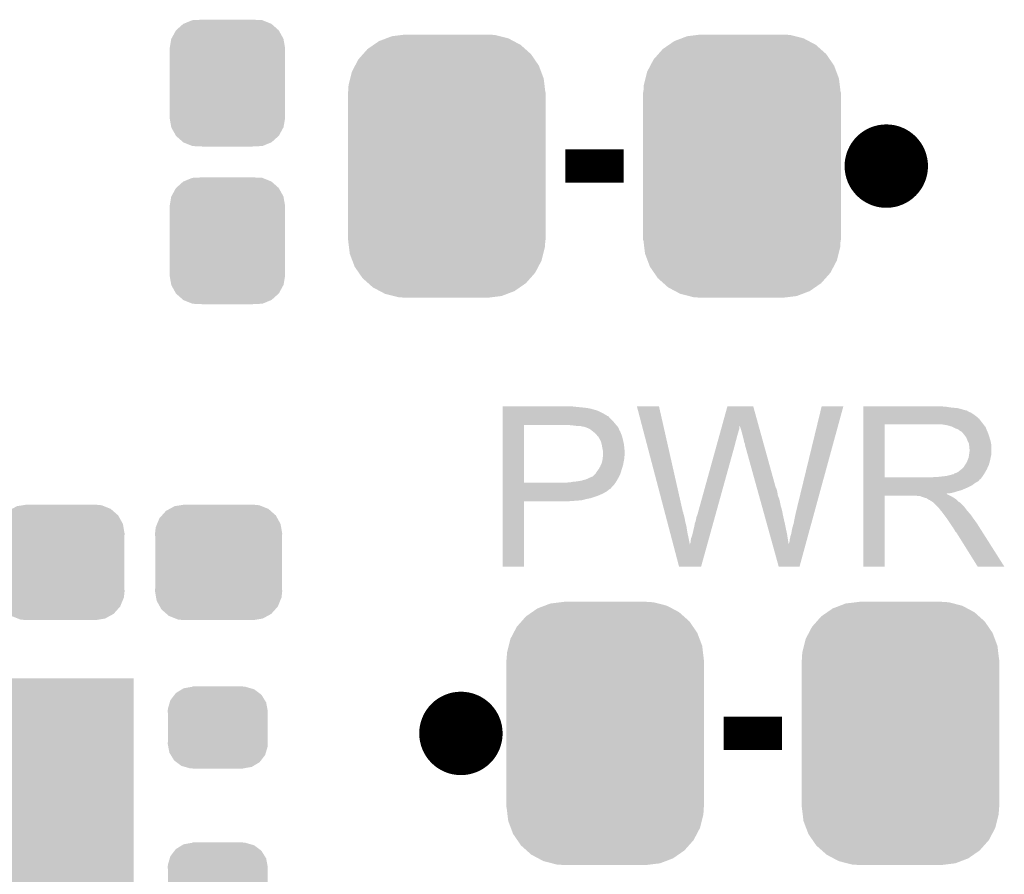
# Model space of a CAD drawing. Extents: x -1.3 to 24.2, y -3.9 to 53.5.
# Tile 14 of 43: x 11.5 to 17.5, y 0.8 to 6. Entities that reach past the tile are written whole.
import ezdxf

# ---------------------------------------------------------------- set-up
doc = ezdxf.new("R2010")
doc.units = 0
doc.layers.get('0').update_dxf_attribs({"linetype": 'CONTINUOUS'})
doc.layers.add('CORDELIA-I_CLICK_V100_GTO', color=12, linetype='CONTINUOUS')
doc.layers.add('CORDELIA-I_CLICK_V100_GTS', color=13, linetype='CONTINUOUS')

# ---------------------------------------------------------------- blocks, each defined once
blk = doc.blocks.new('RECTANGLE_47')
blk.add_solid([(0.8001, 1.24968), (0.8001, -1.24968), (-0.8001, 1.24968), (-0.8001, -1.24968)])
blk = doc.blocks.new('CUSTOM_79')
for points in [[(-0.312264, 0.321732), (-0.26893, 0.360448), (0.312592, 0.321732), (0.268592, 0.360448)], [(-0.26893, 0.360448), (-0.267216, 0.361152), (0.268592, 0.360448), (0.26779, 0.361152)], [(-0.267216, 0.361152), (-0.213724, 0.383108), (0.26779, 0.361152), (0.21312, 0.383108)], [(-0.213724, 0.383108), (-0.20803, 0.383392), (0.21312, 0.383108), (0.212412, 0.383392)], [(-0.20803, 0.383392), (-0.154122, 0.38608), (0.212412, 0.383392), (0.154132, 0.38608)], [(-0.341452, 0.269636), (-0.313432, 0.320688), (0.341702, 0.269636), (0.313176, 0.320688)], [(-0.313432, 0.320688), (-0.312264, 0.321732), (0.313176, 0.320688), (0.312592, 0.321732)], [(-0.35179, 0.21082), (-0.342144, 0.268372), (0.35179, 0.21082), (0.34192, 0.268372)], [(-0.342144, 0.268372), (-0.341452, 0.269636), (0.34192, 0.268372), (0.341702, 0.269636)], [(-0.35179, 0.20955), (-0.35179, 0.21082), (0.35179, 0.20955), (0.35179, 0.21082)], [(-0.35179, -0.20955), (-0.35179, 0.20955), (0.35179, -0.20955), (0.35179, 0.20955)], [(-0.35179, -0.21082), (-0.35179, -0.20955), (0.35179, -0.21082), (0.35179, -0.20955)], [(-0.34192, -0.268358), (-0.35179, -0.21082), (0.342148, -0.268358), (0.35179, -0.21082)], [(-0.341702, -0.269636), (-0.34192, -0.268358), (0.341446, -0.269636), (0.342148, -0.268358)], [(-0.313184, -0.320676), (-0.341702, -0.269636), (0.31344, -0.320676), (0.341446, -0.269636)], [(-0.312594, -0.321732), (-0.313184, -0.320676), (0.312258, -0.321732), (0.31344, -0.320676)], [(-0.268602, -0.36044), (-0.312594, -0.321732), (0.26894, -0.36044), (0.312258, -0.321732)], [(-0.267792, -0.361154), (-0.268602, -0.36044), (0.2672, -0.361154), (0.26894, -0.36044)], [(-0.213136, -0.383104), (-0.267792, -0.361154), (0.213734, -0.383104), (0.2672, -0.361154)], [(-0.212414, -0.383394), (-0.213136, -0.383104), (0.207926, -0.383394), (0.213734, -0.383104)], [(-0.154122, -0.38608), (-0.212414, -0.383394), (0.154132, -0.38608), (0.207926, -0.383394)]]:
    blk.add_solid(points)
blk = doc.blocks.new('CUSTOM_80')
for points in [[(-0.34504, 0.286174), (-0.320744, 0.31339), (0.348152, 0.286174), (0.317222, 0.31339)], [(-0.320744, 0.31339), (-0.298526, 0.325596), (0.317222, 0.31339), (0.30335, 0.325596)], [(-0.298526, 0.325596), (-0.268438, 0.342124), (0.30335, 0.325596), (0.2622, 0.342124)], [(-0.268438, 0.342124), (-0.233628, 0.347838), (0.2622, 0.342124), (0.247972, 0.347838)], [(-0.233628, 0.347838), (-0.20955, 0.35179), (0.247972, 0.347838), (0.20955, 0.35179)], [(-0.37475, 0.234078), (-0.360486, 0.26887), (0.377262, 0.234078), (0.357822, 0.26887)], [(-0.360486, 0.26887), (-0.34504, 0.286174), (0.357822, 0.26887), (0.348152, 0.286174)], [(-0.38735, 0.17526), (-0.383124, 0.213652), (0.38735, 0.17526), (0.380766, 0.213652)], [(-0.383124, 0.213652), (-0.37475, 0.234078), (0.380766, 0.213652), (0.377262, 0.234078)], [(-0.38608, 0.154124), (-0.38735, 0.17526), (0.38608, 0.154124), (0.38735, 0.17526)], [(-0.38608, -0.154124), (-0.38608, 0.154124), (0.38608, -0.154124), (0.38608, 0.154124)], [(-0.38735, -0.17526), (-0.38608, -0.154124), (0.38735, -0.17526), (0.38608, -0.154124)], [(-0.380764, -0.213652), (-0.38735, -0.17526), (0.383124, -0.213652), (0.38735, -0.17526)], [(-0.377262, -0.234078), (-0.380764, -0.213652), (0.374748, -0.234078), (0.383124, -0.213652)], [(-0.35782, -0.26887), (-0.377262, -0.234078), (0.360486, -0.26887), (0.374748, -0.234078)], [(-0.348152, -0.286174), (-0.35782, -0.26887), (0.345038, -0.286174), (0.360486, -0.26887)], [(-0.31722, -0.31339), (-0.348152, -0.286174), (0.320744, -0.31339), (0.345038, -0.286174)], [(-0.30335, -0.325596), (-0.31722, -0.31339), (0.298524, -0.325596), (0.320744, -0.31339)], [(-0.262198, -0.342124), (-0.30335, -0.325596), (0.268438, -0.342124), (0.298524, -0.325596)], [(-0.247972, -0.347838), (-0.262198, -0.342124), (0.233626, -0.347838), (0.268438, -0.342124)], [(-0.20955, -0.35179), (-0.247972, -0.347838), (0.20955, -0.35179), (0.233626, -0.347838)]]:
    blk.add_solid(points)
blk = doc.blocks.new('CUSTOM_82')
for points in [[(-0.368484, 0.777768), (-0.333938, 0.790942), (0.3756, 0.777768), (0.32361, 0.790942)], [(-0.333938, 0.790942), (-0.273256, 0.798498), (0.32361, 0.790942), (0.29379, 0.798498)], [(-0.273256, 0.798498), (-0.25019, 0.80137), (0.29379, 0.798498), (0.25019, 0.80137)], [(-0.482218, 0.71288), (-0.44566, 0.738152), (0.47841, 0.71288), (0.45012, 0.738152)], [(-0.44566, 0.738152), (-0.412794, 0.76087), (0.45012, 0.738152), (0.407388, 0.76087)], [(-0.412794, 0.76087), (-0.368484, 0.777768), (0.407388, 0.76087), (0.3756, 0.777768)], [(-0.538216, 0.649738), (-0.50967, 0.681926), (0.53514, 0.649738), (0.51306, 0.681926)], [(-0.50967, 0.681926), (-0.482218, 0.71288), (0.51306, 0.681926), (0.47841, 0.71288)], [(-0.577562, 0.575076), (-0.55793, 0.61233), (0.574852, 0.575076), (0.560798, 0.61233)], [(-0.55793, 0.61233), (-0.538216, 0.649738), (0.560798, 0.61233), (0.53514, 0.649738)], [(-0.587972, 0.533366), (-0.577562, 0.575076), (0.590586, 0.533366), (0.574852, 0.575076)], [(-0.60071, 0.44958), (-0.597996, 0.49319), (0.60071, 0.44958), (0.595442, 0.49319)], [(-0.597996, 0.49319), (-0.587972, 0.533366), (0.595442, 0.49319), (0.590586, 0.533366)], [(-0.60198, -0.44958), (-0.60198, 0.44958), (0.60198, -0.44958), (0.60198, 0.44958)], [(-0.59544, -0.49319), (-0.60071, -0.44958), (0.597996, -0.49319), (0.60071, -0.44958)], [(-0.590586, -0.533366), (-0.59544, -0.49319), (0.58797, -0.533366), (0.597996, -0.49319)], [(-0.57485, -0.575076), (-0.590586, -0.533366), (0.577562, -0.575076), (0.58797, -0.533366)], [(-0.560798, -0.61233), (-0.57485, -0.575076), (0.557928, -0.61233), (0.577562, -0.575076)], [(-0.535138, -0.649738), (-0.560798, -0.61233), (0.538216, -0.649738), (0.557928, -0.61233)], [(-0.51306, -0.681926), (-0.535138, -0.649738), (0.509668, -0.681926), (0.538216, -0.649738)], [(-0.478408, -0.71288), (-0.51306, -0.681926), (0.482218, -0.71288), (0.509668, -0.681926)], [(-0.45012, -0.738152), (-0.478408, -0.71288), (0.445658, -0.738152), (0.482218, -0.71288)], [(-0.407386, -0.76087), (-0.45012, -0.738152), (0.412794, -0.76087), (0.445658, -0.738152)], [(-0.3756, -0.777768), (-0.407386, -0.76087), (0.368482, -0.777768), (0.412794, -0.76087)], [(-0.323608, -0.790942), (-0.3756, -0.777768), (0.333938, -0.790942), (0.368482, -0.777768)], [(-0.29379, -0.798498), (-0.323608, -0.790942), (0.273254, -0.798498), (0.333938, -0.790942)], [(-0.25019, -0.80137), (-0.29379, -0.798498), (0.25019, -0.80137), (0.273254, -0.798498)]]:
    blk.add_solid(points)
blk = doc.blocks.new('CUSTOM_83')
for points in [[(-0.20777, 0.23923), (-0.157486, 0.248168), (0.200324, 0.23923), (0.169202, 0.248168)], [(-0.157486, 0.248168), (-0.15367, 0.248846), (0.169202, 0.248168), (0.15367, 0.248846)], [(-0.15367, 0.248846), (-0.15367, 0.25019), (0.15367, 0.248846), (0.15367, 0.25019)], [(-0.288346, 0.167262), (-0.263218, 0.199814), (0.28593, 0.167262), (0.26581, 0.199814)], [(-0.263218, 0.199814), (-0.254768, 0.210758), (0.26581, 0.199814), (0.251368, 0.210758)], [(-0.254768, 0.210758), (-0.218054, 0.233), (0.251368, 0.210758), (0.222016, 0.233)], [(-0.218054, 0.233), (-0.20777, 0.23923), (0.222016, 0.233), (0.200324, 0.23923)], [(-0.303986, 0.114586), (-0.29256, 0.153072), (0.301898, 0.114586), (0.2947, 0.153072)], [(-0.29256, 0.153072), (-0.288346, 0.167262), (0.2947, 0.153072), (0.28593, 0.167262)], [(-0.3048, 0.09906), (-0.303986, 0.114586), (0.3048, 0.09906), (0.301898, 0.114586)], [(-0.30353, 0.079592), (-0.3048, 0.09906), (0.30353, 0.079592), (0.3048, 0.09906)], [(-0.30353, -0.079592), (-0.30353, 0.079592), (0.30353, -0.079592), (0.30353, 0.079592)], [(-0.3048, -0.09906), (-0.30353, -0.079592), (0.3048, -0.09906), (0.30353, -0.079592)], [(-0.301896, -0.114586), (-0.3048, -0.09906), (0.303986, -0.114586), (0.3048, -0.09906)], [(-0.2947, -0.153072), (-0.301896, -0.114586), (0.292558, -0.153072), (0.303986, -0.114586)], [(-0.285928, -0.167262), (-0.2947, -0.153072), (0.288346, -0.167262), (0.292558, -0.153072)], [(-0.26581, -0.199814), (-0.285928, -0.167262), (0.263216, -0.199814), (0.288346, -0.167262)], [(-0.251366, -0.210758), (-0.26581, -0.199814), (0.254768, -0.210758), (0.263216, -0.199814)], [(-0.222016, -0.233), (-0.251366, -0.210758), (0.218052, -0.233), (0.254768, -0.210758)], [(-0.200322, -0.23923), (-0.222016, -0.233), (0.20777, -0.23923), (0.218052, -0.233)], [(-0.169202, -0.248168), (-0.200322, -0.23923), (0.157484, -0.248168), (0.20777, -0.23923)], [(-0.15367, -0.248846), (-0.169202, -0.248168), (0.15367, -0.248846), (0.157484, -0.248168)], [(-0.15367, -0.25019), (-0.15367, -0.248846), (0.15367, -0.25019), (0.15367, -0.248846)]]:
    blk.add_solid(points)

msp = doc.modelspace()

# ---------------------------------------------------------------- linework, layer by layer
at = {"layer": 'CORDELIA-I_CLICK_V100_GTO', "const_width": 0.254}
for points in [[(16.6878, 5.1054, 1), (16.9418, 5.1054, 1)], [(14.097, 1.651, 1), (14.351, 1.651, 1)]]:
    msp.add_lwpolyline(points, format="xyb", close=True, dxfattribs=at)
at = {"layer": 'CORDELIA-I_CLICK_V100_GTO', "const_width": 0.2032}
for points in [[(14.859, 5.1054), (15.2146, 5.1054)], [(15.8242, 1.651), (16.1798, 1.651)]]:
    msp.add_lwpolyline(points, dxfattribs=at)
at = {"layer": 'CORDELIA-I_CLICK_V100_GTO'}
for points in [[(14.47802, 3.63982), (14.478022, 3.64236), (14.9225, 3.63982), (14.899638, 3.64236)], [(14.47802, 3.63474), (14.47802, 3.63982), (14.9733, 3.63474), (14.9225, 3.63982)], [(14.47802, 3.6322), (14.47802, 3.63474), (14.993622, 3.6322), (14.9733, 3.63474)], [(14.47802, 3.62966), (14.47802, 3.6322), (15.00632, 3.62966), (14.996162, 3.6322)], [(14.47802, 3.62712), (14.47802, 3.62966), (15.01902, 3.62712), (15.00632, 3.62966)], [(14.47802, 3.61696), (14.47802, 3.62712), (15.05458, 3.61696), (15.01902, 3.62712)], [(14.47802, 3.59664), (14.47802, 3.61696), (15.095218, 3.59664), (15.05458, 3.61696)], [(15.295912, 3.642342), (15.295906, 3.642358), (15.430504, 3.642342), (15.295906, 3.642358)], [(15.464244, 3.002278), (15.295912, 3.642342), (15.57528, 3.002278), (15.430504, 3.642342)], [(15.814004, 3.522944), (15.847072, 3.642344), (16.03761, 3.522944), (16.004544, 3.642344)], [(15.847072, 3.642344), (15.847078, 3.64236), (16.004544, 3.642344), (15.847078, 3.64236)], [(16.2687, 3.01498), (16.42111, 3.642332), (16.381618, 3.01498), (16.553174, 3.642332)], [(16.42111, 3.642332), (16.421118, 3.64236), (16.553174, 3.642332), (16.421118, 3.64236)], [(16.67512, 3.63982), (16.675122, 3.64236), (17.18056, 3.63982), (17.15262, 3.64236)], [(16.67512, 3.63474), (16.67512, 3.63982), (17.213578, 3.63474), (17.18056, 3.63982)], [(16.67512, 3.6322), (16.67512, 3.63474), (17.2466, 3.6322), (17.213578, 3.63474)], [(16.67512, 3.62458), (16.67512, 3.6322), (17.277078, 3.62458), (17.2466, 3.6322)], [(16.67512, 3.6195), (16.67512, 3.62458), (17.292322, 3.6195), (17.277078, 3.62458)], [(16.67512, 3.61696), (16.67512, 3.6195), (17.305022, 3.61696), (17.292322, 3.6195)], [(16.67512, 3.616938), (16.67512, 3.61696), (17.30756, 3.616938), (17.305022, 3.61696)], [(16.67512, 3.614414), (16.67512, 3.616938), (17.307574, 3.614414), (17.30756, 3.616938)], [(16.67512, 3.60934), (16.67512, 3.614414), (17.31772, 3.60934), (17.307574, 3.614414)], [(16.67512, 3.604258), (16.67512, 3.60934), (17.330422, 3.604258), (17.31772, 3.60934)], [(16.67512, 3.5941), (16.67512, 3.604258), (17.34566, 3.5941), (17.330422, 3.604258)], [(14.478018, 3.54838), (14.47802, 3.57124), (15.15364, 3.54838), (15.130782, 3.57124)], [(14.478018, 3.53314), (14.478018, 3.54838), (15.16634, 3.53314), (15.15364, 3.54838)], [(14.47802, 3.586478), (14.47802, 3.59664), (15.113, 3.586478), (15.095218, 3.59664)], [(14.47802, 3.58394), (14.47802, 3.586478), (15.115544, 3.58394), (15.113, 3.586478)], [(14.47802, 3.581396), (14.47802, 3.58394), (15.123162, 3.581396), (15.115544, 3.58394)], [(14.47802, 3.57124), (14.47802, 3.581396), (15.130782, 3.57124), (15.123162, 3.581396)], [(16.675118, 3.54584), (16.67512, 3.566158), (17.39646, 3.54584), (17.381222, 3.566158)], [(16.675118, 3.53314), (16.675118, 3.54584), (17.406338, 3.53314), (17.39646, 3.54584)], [(16.67512, 3.5814), (16.67512, 3.5941), (17.36344, 3.5814), (17.34566, 3.5941)], [(16.67512, 3.566158), (16.67512, 3.5814), (17.381222, 3.566158), (17.36344, 3.5814)], [(14.47801, 3.177562), (14.478018, 3.52806), (14.60754, 3.177562), (14.607562, 3.52806)], [(14.478018, 3.52806), (14.478018, 3.53314), (15.170694, 3.52806), (15.16634, 3.53314)], [(14.91234, 3.52552), (14.88694, 3.52806), (15.172872, 3.52552), (15.170694, 3.52806)], [(14.932662, 3.52298), (14.91234, 3.52552), (15.175048, 3.52298), (15.172872, 3.52552)], [(14.970762, 3.5179), (14.950442, 3.52298), (15.179402, 3.5179), (15.175048, 3.52298)], [(14.975844, 3.517898), (14.970762, 3.5179), (15.179404, 3.517898), (15.179402, 3.5179)], [(14.982618, 3.515358), (14.975844, 3.517898), (15.18158, 3.515358), (15.179404, 3.517898)], [(14.99616, 3.51028), (14.982618, 3.515358), (15.183838, 3.51028), (15.18158, 3.515358)], [(15.0114, 3.50266), (14.99616, 3.51028), (15.187226, 3.50266), (15.183838, 3.51028)], [(15.0241, 3.4925), (15.0114, 3.50266), (15.191742, 3.4925), (15.187226, 3.50266)], [(15.02728, 3.489956), (15.0241, 3.4925), (15.19428, 3.489956), (15.191742, 3.4925)], [(15.0368, 3.48234), (15.02728, 3.489956), (15.19682, 3.48234), (15.19428, 3.489956)], [(15.049498, 3.469642), (15.0368, 3.48234), (15.2019, 3.469642), (15.19682, 3.48234)], [(15.79854, 3.4671), (15.803464, 3.48488), (15.90802, 3.4671), (15.9131, 3.48488)], [(15.803464, 3.48488), (15.807684, 3.50012), (15.9131, 3.48488), (15.918178, 3.50012)], [(15.807684, 3.50012), (15.8112, 3.512818), (15.918178, 3.50012), (15.92072, 3.512818)], [(15.8112, 3.512818), (15.81331, 3.520434), (15.92072, 3.512818), (15.92072, 3.520434)], [(15.81331, 3.520434), (15.814004, 3.522944), (15.92072, 3.520434), (15.923222, 3.522944)], [(15.92326, 3.520444), (15.923222, 3.522944), (16.038302, 3.520444), (16.03761, 3.522944)], [(15.93088, 3.49758), (15.92326, 3.520444), (16.044634, 3.49758), (16.038302, 3.520444)], [(15.93596, 3.4798), (15.93088, 3.49758), (16.049558, 3.4798), (16.044634, 3.49758)], [(15.94104, 3.45948), (15.93596, 3.4798), (16.055184, 3.45948), (16.049558, 3.4798)], [(16.675112, 3.210582), (16.675118, 3.53312), (16.80464, 3.210582), (16.804642, 3.53312)], [(16.675118, 3.53312), (16.675118, 3.53314), (16.804642, 3.53312), (17.11198, 3.53314)], [(17.183102, 3.52806), (17.150082, 3.53314), (17.410288, 3.52806), (17.406338, 3.53314)], [(17.201742, 3.522976), (17.183102, 3.52806), (17.41424, 3.522976), (17.410288, 3.52806)], [(17.21104, 3.52044), (17.201742, 3.522976), (17.414262, 3.52044), (17.41424, 3.522976)], [(17.211068, 3.520426), (17.21104, 3.52044), (17.416786, 3.520426), (17.414262, 3.52044)], [(17.23136, 3.51028), (17.211068, 3.520426), (17.42186, 3.51028), (17.416786, 3.520426)], [(17.251682, 3.502658), (17.23136, 3.51028), (17.42491, 3.502658), (17.42186, 3.51028)], [(17.258454, 3.49758), (17.251682, 3.502658), (17.42694, 3.49758), (17.42491, 3.502658)], [(17.26184, 3.49504), (17.258454, 3.49758), (17.42803, 3.49504), (17.42694, 3.49758)], [(17.269464, 3.48996), (17.26184, 3.49504), (17.430206, 3.48996), (17.42803, 3.49504)], [(17.272006, 3.489954), (17.269464, 3.48996), (17.43021, 3.489954), (17.430206, 3.48996)], [(17.280892, 3.4798), (17.272006, 3.489954), (17.43456, 3.4798), (17.43021, 3.489954)], [(17.28978, 3.469642), (17.280892, 3.4798), (17.437946, 3.469642), (17.43456, 3.4798)], [(15.05204, 3.4671), (15.049498, 3.469642), (15.202748, 3.4671), (15.2019, 3.469642)], [(15.05713, 3.45948), (15.05204, 3.4671), (15.205286, 3.45948), (15.202748, 3.4671)], [(15.059666, 3.459468), (15.05713, 3.45948), (15.20529, 3.459468), (15.205286, 3.45948)], [(15.062564, 3.4544), (15.059666, 3.459468), (15.206978, 3.4544), (15.20529, 3.459468)], [(15.06982, 3.4417), (15.062564, 3.4544), (15.210156, 3.4417), (15.206978, 3.4544)], [(15.073632, 3.43408), (15.06982, 3.4417), (15.21206, 3.43408), (15.210156, 3.4417)], [(15.077442, 3.426458), (15.073632, 3.43408), (15.213754, 3.426458), (15.21206, 3.43408)], [(15.081252, 3.411218), (15.077442, 3.426458), (15.21714, 3.411218), (15.213754, 3.426458)], [(15.78236, 3.40868), (15.787988, 3.429), (15.89278, 3.40868), (15.89786, 3.429)], [(15.787988, 3.429), (15.792912, 3.44678), (15.89786, 3.429), (15.90294, 3.44678)], [(15.792912, 3.44678), (15.79854, 3.4671), (15.90294, 3.44678), (15.90802, 3.4671)], [(15.94612, 3.441702), (15.94104, 3.45948), (16.060108, 3.441702), (16.055184, 3.45948)], [(15.94866, 3.42646), (15.94612, 3.441702), (16.064328, 3.42646), (16.060108, 3.441702)], [(15.9512, 3.418842), (15.94866, 3.42646), (16.066438, 3.418842), (16.064328, 3.42646)], [(15.953738, 3.413764), (15.9512, 3.418842), (16.067844, 3.413764), (16.066438, 3.418842)], [(17.298852, 3.45694), (17.28978, 3.469642), (17.44218, 3.45694), (17.437946, 3.469642)], [(17.30248, 3.45186), (17.298852, 3.45694), (17.443706, 3.45186), (17.44218, 3.45694)], [(17.3101, 3.431542), (17.30248, 3.45186), (17.4498, 3.431542), (17.443706, 3.45186)], [(17.3101, 3.43154), (17.3101, 3.431542), (17.449802, 3.43154), (17.4498, 3.431542)], [(17.31772, 3.416296), (17.3101, 3.43154), (17.45285, 3.416296), (17.449802, 3.43154)], [(15.08252, 3.40614), (15.081252, 3.411218), (15.217648, 3.40614), (15.21714, 3.411218)], [(15.08506, 3.3909), (15.08252, 3.40614), (15.219172, 3.3909), (15.217648, 3.40614)], [(15.086076, 3.38582), (15.08506, 3.3909), (15.21968, 3.38582), (15.219172, 3.3909)], [(15.09014, 3.365498), (15.086076, 3.38582), (15.221528, 3.365498), (15.21968, 3.38582)], [(15.09014, 3.357882), (15.09014, 3.365498), (15.22222, 3.357882), (15.221528, 3.365498)], [(15.664182, 2.981962), (15.78236, 3.40868), (15.774398, 2.981962), (15.89278, 3.40868)], [(15.95374, 3.408682), (15.953738, 3.413764), (16.069252, 3.408682), (16.067844, 3.413764)], [(16.026316, 3.147056), (15.95374, 3.408682), (16.141702, 3.147056), (16.069252, 3.408682)], [(17.319172, 3.406138), (17.31772, 3.416296), (17.45488, 3.406138), (17.45285, 3.416296)], [(17.31917, 3.350258), (17.3228, 3.37566), (17.45488, 3.350258), (17.45488, 3.37566)], [(17.32026, 3.398518), (17.319172, 3.406138), (17.45488, 3.398518), (17.45488, 3.406138)], [(17.320262, 3.385818), (17.32026, 3.398518), (17.45488, 3.385818), (17.45488, 3.398518)], [(17.3228, 3.378196), (17.320262, 3.385818), (17.45488, 3.378196), (17.45488, 3.385818)], [(17.3228, 3.37566), (17.3228, 3.378196), (17.45488, 3.37566), (17.45488, 3.378196)], [(15.076874, 3.286758), (15.082518, 3.299458), (15.21206, 3.286758), (15.214176, 3.299458)], [(15.082518, 3.299458), (15.083026, 3.302), (15.214176, 3.299458), (15.2146, 3.302)], [(15.083026, 3.302), (15.0876, 3.324858), (15.2146, 3.302), (15.21917, 3.324858)], [(15.0876, 3.324858), (15.08781, 3.327398), (15.21917, 3.324858), (15.21968, 3.327398)], [(15.08781, 3.327398), (15.088658, 3.337558), (15.21968, 3.327398), (15.21968, 3.337558)], [(15.088658, 3.337558), (15.089504, 3.347718), (15.21968, 3.337558), (15.22222, 3.347718)], [(15.089504, 3.347718), (15.09014, 3.35534), (15.22222, 3.347718), (15.22222, 3.35534)], [(15.09014, 3.35534), (15.09014, 3.357882), (15.22222, 3.35534), (15.22222, 3.357882)], [(17.29994, 3.294378), (17.305018, 3.301998), (17.441718, 3.294378), (17.443796, 3.301998)], [(17.305018, 3.301998), (17.310098, 3.3147), (17.443796, 3.301998), (17.44726, 3.3147)], [(17.310098, 3.3147), (17.315178, 3.327398), (17.44726, 3.3147), (17.449798, 3.327398)], [(17.315178, 3.327398), (17.317718, 3.3401), (17.449798, 3.327398), (17.45234, 3.3401)], [(17.317718, 3.3401), (17.31772, 3.340102), (17.45234, 3.3401), (17.45234, 3.340102)], [(17.31772, 3.340102), (17.31917, 3.350258), (17.45234, 3.340102), (17.45488, 3.350258)], [(15.045942, 3.235958), (15.052038, 3.246118), (15.19682, 3.235958), (15.199722, 3.246118)], [(15.052038, 3.246118), (15.058134, 3.25374), (15.199722, 3.246118), (15.2019, 3.25374)], [(15.058134, 3.25374), (15.0622, 3.258822), (15.2019, 3.25374), (15.203462, 3.258822)], [(15.0622, 3.258822), (15.07236, 3.2766), (15.203462, 3.258822), (15.208934, 3.2766)], [(15.07236, 3.2766), (15.076874, 3.286758), (15.208934, 3.2766), (15.21206, 3.286758)], [(17.236442, 3.23596), (17.249138, 3.24104), (17.413606, 3.23596), (17.416568, 3.24104)], [(17.249138, 3.24104), (17.271364, 3.25882), (17.416568, 3.24104), (17.42694, 3.25882)], [(17.271364, 3.25882), (17.274538, 3.261358), (17.42694, 3.25882), (17.428092, 3.261358)], [(17.274538, 3.261358), (17.287238, 3.274058), (17.428092, 3.261358), (17.433866, 3.274058)], [(17.287238, 3.274058), (17.294858, 3.286758), (17.433866, 3.274058), (17.43964, 3.286758)], [(17.294858, 3.286758), (17.297398, 3.2893), (17.43964, 3.286758), (17.440332, 3.2893)], [(17.297398, 3.2893), (17.29994, 3.294378), (17.440332, 3.2893), (17.441718, 3.294378)], [(14.869158, 3.17754), (14.879318, 3.18008), (15.165252, 3.17754), (15.167066, 3.18008)], [(14.889478, 3.18008), (14.902168, 3.182618), (15.167066, 3.18008), (15.16888, 3.182618)], [(14.902168, 3.182618), (14.90218, 3.18262), (15.16888, 3.182618), (15.16888, 3.18262)], [(14.90218, 3.18262), (14.927582, 3.18516), (15.16888, 3.18262), (15.170332, 3.18516)], [(14.927582, 3.18516), (14.95806, 3.19024), (15.170332, 3.18516), (15.173234, 3.19024)], [(14.95806, 3.19024), (14.986, 3.197858), (15.173234, 3.19024), (15.177588, 3.197858)], [(14.986, 3.197858), (15.01394, 3.21056), (15.177588, 3.197858), (15.184846, 3.21056)], [(15.01394, 3.21056), (15.026636, 3.21564), (15.184846, 3.21056), (15.187748, 3.21564)], [(15.026636, 3.21564), (15.029174, 3.218178), (15.187748, 3.21564), (15.1892, 3.218178)], [(15.029174, 3.218178), (15.044418, 3.233418), (15.1892, 3.218178), (15.19573, 3.233418)], [(15.044418, 3.233418), (15.045942, 3.235958), (15.19573, 3.233418), (15.19682, 3.235958)], [(16.67511, 3.19786), (16.675112, 3.2004), (17.386294, 3.19786), (17.38884, 3.2004)], [(16.67511, 3.197846), (16.67511, 3.19786), (17.383754, 3.197846), (17.386294, 3.19786)], [(16.67511, 3.19278), (16.67511, 3.197846), (17.381218, 3.19278), (17.383754, 3.197846)], [(16.67511, 3.1877), (16.67511, 3.19278), (17.37614, 3.1877), (17.381218, 3.19278)], [(16.67511, 3.18262), (16.67511, 3.1877), (17.368518, 3.18262), (17.37614, 3.1877)], [(16.67511, 3.177538), (16.67511, 3.18262), (17.35836, 3.177538), (17.368518, 3.18262)], [(16.675112, 3.21056), (16.675112, 3.210582), (17.096738, 3.21056), (16.80464, 3.210582)], [(16.675112, 3.2004), (16.675112, 3.21056), (17.38884, 3.2004), (17.396968, 3.21056)], [(17.096738, 3.21056), (17.111978, 3.2131), (17.396968, 3.21056), (17.399, 3.2131)], [(17.132298, 3.2131), (17.178018, 3.21818), (17.399, 3.2131), (17.402386, 3.21818)], [(17.178018, 3.21818), (17.200882, 3.22326), (17.402386, 3.21818), (17.405774, 3.22326)], [(17.200882, 3.22326), (17.218656, 3.22834), (17.405774, 3.22326), (17.409162, 3.22834)], [(17.223734, 3.22834), (17.228818, 3.233416), (17.409162, 3.22834), (17.412122, 3.233416)], [(17.228818, 3.233416), (17.236442, 3.23596), (17.412122, 3.233416), (17.413606, 3.23596)], [(14.478008, 3.10642), (14.47801, 3.12166), (15.07744, 3.10642), (15.107918, 3.12166)], [(14.47801, 3.17754), (14.47801, 3.177562), (14.869158, 3.17754), (14.60754, 3.177562)], [(14.47801, 3.164838), (14.47801, 3.17754), (15.156178, 3.164838), (15.165252, 3.17754)], [(14.47801, 3.149594), (14.47801, 3.164838), (15.14094, 3.149594), (15.156178, 3.164838)], [(14.47801, 3.147054), (14.47801, 3.149594), (15.140934, 3.147054), (15.14094, 3.149594)], [(14.47801, 3.13944), (14.47801, 3.147054), (15.133316, 3.13944), (15.140934, 3.147054)], [(14.47801, 3.136896), (14.47801, 3.13944), (15.125698, 3.136896), (15.133316, 3.13944)], [(14.47801, 3.12928), (14.47801, 3.136896), (15.118078, 3.12928), (15.125698, 3.136896)], [(14.47801, 3.12166), (14.47801, 3.12928), (15.107918, 3.12166), (15.118078, 3.12928)], [(16.028428, 3.139438), (16.026316, 3.147056), (16.146782, 3.139438), (16.141702, 3.147056)], [(16.031246, 3.12928), (16.028428, 3.139438), (16.14932, 3.12928), (16.146782, 3.139438)], [(16.03477, 3.11658), (16.031246, 3.12928), (16.15186, 3.11658), (16.14932, 3.12928)], [(16.67511, 3.1623), (16.67511, 3.177538), (17.338038, 3.1623), (17.35836, 3.177538)], [(16.67511, 3.14706), (16.67511, 3.1623), (17.30756, 3.14706), (17.338038, 3.1623)], [(16.67511, 3.13182), (16.67511, 3.14706), (17.271998, 3.13182), (17.30756, 3.14706)], [(16.67511, 3.12674), (16.67511, 3.13182), (17.251682, 3.12674), (17.271998, 3.13182)], [(16.67511, 3.11912), (16.67511, 3.12674), (17.228818, 3.11912), (17.251682, 3.12674)], [(16.67511, 3.11404), (16.67511, 3.11912), (17.205958, 3.11404), (17.228818, 3.11912)], [(14.478, 2.667022), (14.478008, 3.063218), (14.607518, 2.667022), (14.60754, 3.063218)], [(14.478008, 3.0988), (14.478008, 3.10642), (15.05966, 3.0988), (15.07744, 3.10642)], [(14.478008, 3.08356), (14.478008, 3.0988), (15.013938, 3.08356), (15.05966, 3.0988)], [(14.478008, 3.07848), (14.478008, 3.08356), (14.98854, 3.07848), (15.013938, 3.08356)], [(14.478008, 3.07086), (14.478008, 3.07848), (14.960598, 3.07086), (14.98854, 3.07848)], [(14.478008, 3.06832), (14.478008, 3.07086), (14.93012, 3.06832), (14.960598, 3.07086)], [(14.478008, 3.06578), (14.478008, 3.06832), (14.89456, 3.06578), (14.93012, 3.06832)], [(14.478008, 3.06324), (14.478008, 3.06578), (14.856462, 3.06324), (14.89456, 3.06578)], [(14.478008, 3.063218), (14.478008, 3.06324), (14.60754, 3.063218), (14.856462, 3.06324)], [(16.039702, 3.098798), (16.03477, 3.11658), (16.154402, 3.098798), (16.15186, 3.11658)], [(16.044634, 3.081018), (16.039702, 3.098798), (16.16202, 3.081018), (16.154402, 3.098798)], [(16.05027, 3.0607), (16.044634, 3.081018), (16.1671, 3.0607), (16.16202, 3.081018)], [(16.057316, 3.0353), (16.05027, 3.0607), (16.17218, 3.0353), (16.1671, 3.0607)], [(16.6751, 2.667022), (16.675108, 3.098778), (16.804618, 2.667022), (16.80464, 3.098778)], [(16.675108, 3.108958), (16.67511, 3.111466), (17.183104, 3.108958), (17.180592, 3.111466)], [(16.675108, 3.0988), (16.675108, 3.108958), (17.20342, 3.0988), (17.183104, 3.108958)], [(16.675108, 3.098778), (16.675108, 3.0988), (16.80464, 3.098778), (16.997678, 3.0988)], [(16.67511, 3.111466), (16.67511, 3.11404), (17.180592, 3.111466), (17.205958, 3.11404)], [(17.007838, 3.09626), (16.997678, 3.0988), (17.208498, 3.09626), (17.20342, 3.0988)], [(17.023074, 3.093726), (17.020534, 3.09626), (17.212722, 3.093726), (17.208498, 3.09626)], [(17.025616, 3.09372), (17.023074, 3.093726), (17.212732, 3.09372), (17.212722, 3.093726)], [(17.048482, 3.0861), (17.025616, 3.09372), (17.225434, 3.0861), (17.212732, 3.09372)], [(17.058638, 3.083562), (17.048482, 3.0861), (17.229664, 3.083562), (17.225434, 3.0861)], [(17.062452, 3.08102), (17.058638, 3.083562), (17.2339, 3.08102), (17.229664, 3.083562)], [(17.073876, 3.073402), (17.062452, 3.08102), (17.243424, 3.073402), (17.2339, 3.08102)], [(17.081498, 3.070862), (17.073876, 3.073402), (17.246598, 3.070862), (17.243424, 3.073402)], [(17.084018, 3.07086), (17.081498, 3.070862), (17.2466, 3.07086), (17.246598, 3.070862)], [(17.08404, 3.068332), (17.084018, 3.07086), (17.24913, 3.068332), (17.2466, 3.07086)], [(17.096738, 3.060702), (17.08404, 3.068332), (17.25676, 3.060702), (17.24913, 3.068332)], [(17.096742, 3.060698), (17.096738, 3.060702), (17.256764, 3.060698), (17.25676, 3.060702)], [(17.099282, 3.058158), (17.096742, 3.060698), (17.26184, 3.058158), (17.256764, 3.060698)], [(15.465582, 2.997196), (15.464244, 3.002278), (15.57782, 2.997196), (15.57528, 3.002278)], [(16.064362, 3.0099), (16.057316, 3.0353), (16.1798, 3.0099), (16.17218, 3.0353)], [(16.072112, 2.98196), (16.064362, 3.0099), (16.18488, 2.98196), (16.1798, 3.0099)], [(16.25854, 2.9718), (16.2687, 3.01498), (16.36981, 2.9718), (16.381618, 3.01498)], [(17.129762, 3.027678), (17.099282, 3.058158), (17.29232, 3.027678), (17.26184, 3.058158)], [(17.137378, 3.02006), (17.129762, 3.027678), (17.298036, 3.02006), (17.29232, 3.027678)], [(17.145, 3.009902), (17.137378, 3.02006), (17.305654, 3.009902), (17.298036, 3.02006)], [(17.14754, 3.00736), (17.145, 3.009902), (17.30756, 3.00736), (17.305654, 3.009902)], [(17.150078, 3.00482), (17.14754, 3.00736), (17.309818, 3.00482), (17.30756, 3.00736)], [(17.16532, 2.9845), (17.150078, 3.00482), (17.32788, 2.9845), (17.309818, 3.00482)], [(15.466916, 2.992118), (15.465582, 2.997196), (15.577822, 2.992118), (15.57782, 2.997196)], [(15.470924, 2.97688), (15.466916, 2.992118), (15.582898, 2.97688), (15.577822, 2.992118)], [(15.473596, 2.96672), (15.470924, 2.97688), (15.58544, 2.96672), (15.582898, 2.97688)], [(15.476936, 2.95402), (15.473596, 2.96672), (15.58798, 2.95402), (15.58544, 2.96672)], [(15.480944, 2.93878), (15.476936, 2.95402), (15.59052, 2.93878), (15.58798, 2.95402)], [(15.48896, 2.9083), (15.480944, 2.93878), (15.59814, 2.9083), (15.59052, 2.93878)], [(15.648942, 2.931162), (15.65402, 2.943862), (15.760306, 2.931162), (15.763828, 2.943862)], [(15.65402, 2.943862), (15.659102, 2.96926), (15.763828, 2.943862), (15.770874, 2.96926)], [(15.659102, 2.96926), (15.66164, 2.97688), (15.770874, 2.96926), (15.772988, 2.97688)], [(15.66164, 2.97688), (15.664182, 2.981962), (15.772988, 2.97688), (15.774398, 2.981962)], [(16.087614, 2.92608), (16.072112, 2.98196), (16.19758, 2.92608), (16.18488, 2.98196)], [(16.25092, 2.931158), (16.25854, 2.9718), (16.358698, 2.931158), (16.36981, 2.9718)], [(17.18056, 2.96418), (17.16532, 2.9845), (17.342104, 2.96418), (17.32788, 2.9845)], [(17.183948, 2.9591), (17.18056, 2.96418), (17.34566, 2.9591), (17.342104, 2.96418)], [(17.202574, 2.93116), (17.183948, 2.9591), (17.36598, 2.93116), (17.34566, 2.9591)], [(15.497644, 2.87528), (15.48896, 2.9083), (15.60322, 2.87528), (15.59814, 2.9083)], [(15.63116, 2.852422), (15.63878, 2.8829), (15.738462, 2.852422), (15.746916, 2.8829)], [(15.63878, 2.8829), (15.6464, 2.91592), (15.746916, 2.8829), (15.756076, 2.91592)], [(15.6464, 2.91592), (15.648942, 2.931162), (15.756076, 2.91592), (15.760306, 2.931162)], [(16.104524, 2.86512), (16.087614, 2.92608), (16.21028, 2.86512), (16.19758, 2.92608)], [(16.23568, 2.86512), (16.24076, 2.895602), (16.340638, 2.86512), (16.348974, 2.895602)], [(16.24076, 2.895602), (16.25092, 2.931158), (16.348974, 2.895602), (16.358698, 2.931158)], [(17.21104, 2.91846), (17.202574, 2.93116), (17.374038, 2.91846), (17.36598, 2.93116)], [(17.22374, 2.900682), (17.21104, 2.91846), (17.385318, 2.900682), (17.374038, 2.91846)], [(17.233898, 2.882902), (17.22374, 2.900682), (17.396598, 2.882902), (17.385318, 2.900682)], [(17.241518, 2.87528), (17.233898, 2.882902), (17.401434, 2.87528), (17.396598, 2.882902)], [(15.506996, 2.83972), (15.497644, 2.87528), (15.61084, 2.83972), (15.60322, 2.87528)], [(15.516958, 2.801842), (15.506996, 2.83972), (15.61846, 2.801842), (15.61084, 2.83972)], [(15.62354, 2.827022), (15.626082, 2.839722), (15.731414, 2.827022), (15.734938, 2.839722)], [(15.62354, 2.816864), (15.62354, 2.827022), (15.728596, 2.816864), (15.731414, 2.827022)], [(15.626082, 2.839722), (15.63116, 2.852422), (15.734938, 2.839722), (15.738462, 2.852422)], [(16.122034, 2.801996), (16.104524, 2.86512), (16.220402, 2.801996), (16.21028, 2.86512)], [(16.222982, 2.811782), (16.22552, 2.819404), (16.326052, 2.811782), (16.328138, 2.819404)], [(16.22552, 2.827022), (16.22806, 2.83718), (16.33022, 2.827022), (16.332998, 2.83718)], [(16.22552, 2.819404), (16.22552, 2.827022), (16.328138, 2.819404), (16.33022, 2.827022)], [(16.22806, 2.83718), (16.230602, 2.84988), (16.332998, 2.83718), (16.33647, 2.84988)], [(16.230602, 2.84988), (16.23568, 2.86512), (16.33647, 2.84988), (16.340638, 2.86512)], [(17.244062, 2.8702), (17.241518, 2.87528), (17.404658, 2.8702), (17.401434, 2.87528)], [(17.371058, 2.66701), (17.244062, 2.8702), (17.533574, 2.66701), (17.404658, 2.8702)], [(15.552416, 2.667016), (15.516958, 2.801842), (15.687026, 2.667016), (15.72443, 2.801842)], [(15.61846, 2.801842), (15.618462, 2.804164), (15.72443, 2.801842), (15.725074, 2.804164)], [(15.618462, 2.804164), (15.621, 2.809242), (15.725074, 2.804164), (15.726482, 2.809242)], [(15.621, 2.809242), (15.62354, 2.816864), (15.726482, 2.809242), (15.728596, 2.816864)], [(16.159476, 2.667016), (16.122034, 2.801996), (16.286466, 2.667016), (16.323376, 2.801996)], [(16.220402, 2.801996), (16.220446, 2.804166), (16.323376, 2.801996), (16.32397, 2.804166)], [(16.220446, 2.804166), (16.22298, 2.806706), (16.32397, 2.804166), (16.324664, 2.806706)], [(16.22298, 2.806706), (16.222982, 2.811782), (16.324664, 2.806706), (16.326052, 2.811782)], [(14.607518, 2.667), (14.478, 2.667022), (14.607518, 2.667), (14.607518, 2.667022)], [(15.687022, 2.667), (15.552416, 2.667016), (15.687022, 2.667), (15.687026, 2.667016)], [(16.286462, 2.667), (16.159476, 2.667016), (16.286462, 2.667), (16.286466, 2.667016)], [(16.804618, 2.667), (16.6751, 2.667022), (16.804618, 2.667), (16.804618, 2.667022)], [(17.53358, 2.667), (17.533574, 2.66701), (17.53358, 2.667), (17.371058, 2.66701)]]:
    msp.add_solid(points, dxfattribs=at)

# ---------------------------------------------------------------- block references
at = {"layer": 'CORDELIA-I_CLICK_V100_GTS'}
for name, p in [('CUSTOM_79', (12.8016, 5.61086)), ('CUSTOM_82', (14.13764, 5.1054)), ('CUSTOM_82', (15.93596, 5.1054)), ('CUSTOM_79', (12.8016, 4.65074)), ('CUSTOM_80', (11.78814, 2.6924)), ('CUSTOM_80', (12.74826, 2.6924)), ('CUSTOM_82', (15.10284, 1.651)), ('CUSTOM_82', (16.90116, 1.651)), ('RECTANGLE_47', (11.43, 0.7366)), ('CUSTOM_83', (12.74318, 1.68656)), ('CUSTOM_83', (12.74318, 0.7366))]:
    msp.add_blockref(name, p, dxfattribs=at)

doc.saveas('drawing.dxf')
